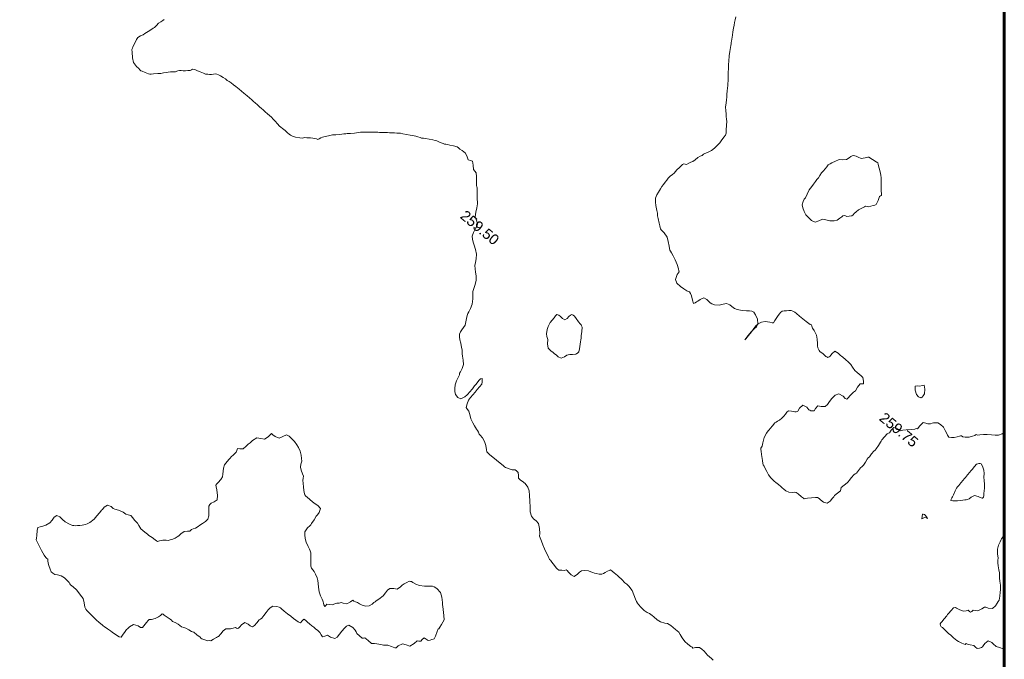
# Model space of a CAD drawing. Header units: millimetres. Extents: x -1567 to 968, y -503 to 481.
# Tile 7 of 49: x -1210 to -1163, y -49 to -18. Entities that reach past the tile are written whole.
import ezdxf

# ---------------------------------------------------------------- set-up
doc = ezdxf.new("R2010")
doc.units = ezdxf.units.MM
doc.layers.get('0').update_dxf_attribs({"lineweight": 0})
doc.layers.add('C-TOPO', color=7, linetype='Continuous')
doc.layers.add('C-TOPO-TEXT', color=7, linetype='Continuous')
doc.styles.get("Standard").update_dxf_attribs({"font": 'arial.ttf'})

# ---------------------------------------------------------------- blocks, each defined once
blk = doc.blocks.new('FXNHM')
at = {"layer": 'C-TOPO', "color": 35, "linetype": 'Continuous', "lineweight": 0, "flags": 128}
for points in [[(-954.863, -24.984), (-954.978, -24.983), (-955.098, -24.977), (-955.225, -24.967), (-955.349, -24.947), (-955.478, -24.93), (-955.614, -24.921), (-955.749, -24.943), (-955.894, -25.063), (-955.978, -25.157), (-956.034, -25.157), (-956.108, -25.164), (-956.278, -25.17), (-956.478, -25.157), (-956.681, -25.107), (-956.866, -25.041), (-956.978, -25.004), (-957.082, -25.001), (-957.187, -25.004), (-957.337, -25.003), (-957.478, -25.004), (-957.572, -25.012), (-957.663, -25.028), (-957.782, -25.099), (-957.978, -25.187), (-958.166, -25.206), (-958.366, -25.203), (-958.478, -25.199), (-958.559, -25.205), (-958.639, -25.214), (-958.755, -25.239), (-958.929, -25.263), (-959.152, -25.242), (-959.317, -25.214), (-959.398, -25.194), (-959.478, -25.17), (-959.586, -25.106), (-959.782, -24.991), (-959.978, -24.897), (-960.233, -24.835), (-960.374, -24.818), (-960.426, -24.822), (-960.478, -24.828), (-960.692, -24.809), (-960.902, -24.79), (-960.978, -24.789), (-961.183, -24.783), (-961.402, -24.789), (-961.445, -24.857), (-961.478, -24.938), (-961.517, -25.051), (-961.548, -25.143), (-961.586, -25.214), (-961.693, -25.288), (-961.821, -25.371), (-961.898, -25.405), (-961.978, -25.436), (-962.077, -25.462), (-962.19, -25.501), (-962.339, -25.614), (-962.451, -25.714), (-962.466, -25.764), (-962.478, -25.817), (-962.481, -25.959), (-962.549, -26.143), (-962.699, -26.175), (-962.885, -26.159), (-962.978, -26.143), (-963.04, -26.152), (-963.086, -26.214), (-963.189, -26.295), (-963.312, -26.38), (-963.394, -26.383), (-963.478, -26.376), (-963.607, -26.348), (-963.809, -26.3), (-963.917, -26.275), (-963.978, -26.275), (-964.024, -26.247), (-964.079, -26.214), (-964.151, -26.182), (-964.301, -26.115), (-964.478, -26.03), (-964.661, -25.931), (-964.82, -25.84), (-964.894, -25.798), (-964.978, -25.76), (-965.049, -25.714), (-965.122, -25.619), (-965.286, -25.434), (-965.478, -25.284), (-965.645, -25.249), (-965.797, -25.261), (-965.965, -25.227), (-966.132, -25.105), (-966.289, -24.93), (-966.478, -24.727), (-966.664, -24.53), (-966.815, -24.369), (-966.978, -24.258), (-967.182, -24.215), (-967.369, -24.219), (-967.463, -24.228), (-967.53, -24.224), (-967.595, -24.214), (-967.682, -24.121), (-967.786, -24.022), (-967.889, -24.013), (-967.978, -24.022), (-968.035, -24.06), (-968.091, -24.101), (-968.225, -24.16), (-968.354, -24.214), (-968.409, -24.222), (-968.463, -24.228), (-968.55, -24.23), (-968.735, -24.233), (-968.957, -24.235), (-969.18, -24.236), (-969.369, -24.236), (-969.457, -24.235), (-969.51, -24.226), (-969.562, -24.214), (-969.638, -24.149), (-969.798, -24.019), (-969.978, -23.905), (-970.159, -23.842), (-970.319, -23.809), (-970.394, -23.797), (-970.478, -23.756), (-970.562, -23.714), (-970.643, -23.689), (-970.809, -23.637), (-970.978, -23.575), (-971.163, -23.481), (-971.287, -23.405), (-971.387, -23.331), (-971.478, -23.269), (-971.581, -23.245), (-971.675, -23.214), (-971.759, -23.042), (-971.82, -22.872), (-971.822, -22.793), (-971.82, -22.714), (-971.82, -22.543), (-971.82, -22.372), (-971.82, -22.293), (-971.82, -22.214), (-971.815, -22.047), (-971.82, -21.872), (-971.876, -21.778), (-971.926, -21.714), (-971.978, -21.664), (-972.031, -21.714), (-972.032, -21.831), (-972.031, -22.045), (-972.031, -22.161), (-972.031, -22.214), (-972.03, -22.33), (-972.03, -22.544), (-972.031, -22.661), (-972.04, -22.714), (-972.054, -22.858), (-972.139, -23.053), (-972.298, -23.101), (-972.478, -23.053), (-972.59, -22.978), (-972.684, -22.865), (-972.777, -22.714), (-972.856, -22.525), (-972.901, -22.354), (-972.916, -22.276), (-972.926, -22.214), (-972.978, -22.151), (-972.99, -22.071), (-973.026, -21.899), (-973.102, -21.714), (-973.238, -21.554), (-973.39, -21.426), (-973.478, -21.356), (-973.532, -21.284), (-973.587, -21.214), (-973.686, -21.136), (-973.851, -21.01), (-973.978, -20.908), (-974.087, -20.811), (-974.168, -20.714), (-974.201, -20.599), (-974.216, -20.475), (-974.222, -20.348), (-974.238, -20.214), (-974.311, -20.055), (-974.421, -19.85), (-974.478, -19.747), (-974.494, -19.698), (-974.507, -19.615), (-974.548, -19.426), (-974.623, -19.214), (-974.757, -19.001), (-974.906, -18.812), (-974.978, -18.729), (-975.006, -18.685), (-975.034, -18.594), (-975.103, -18.399), (-975.194, -18.214), (-975.337, -18.054), (-975.478, -17.935), (-975.594, -17.828), (-975.699, -17.714), (-975.771, -17.586), (-975.852, -17.422), (-975.978, -17.247), (-976.16, -17.097), (-976.346, -16.985), (-976.478, -16.905), (-976.595, -16.817), (-976.691, -16.714), (-976.757, -16.543), (-976.789, -16.403), (-976.808, -16.297), (-976.822, -16.214), (-976.843, -16.157), (-976.868, -16.103), (-976.92, -16.063), (-976.978, -16.024), (-977.064, -15.977), (-977.169, -15.905), (-977.234, -15.814), (-977.289, -15.714), (-977.383, -15.533), (-977.478, -15.362), (-977.551, -15.287), (-977.626, -15.214), (-977.732, -15.085), (-977.89, -14.89), (-977.978, -14.782), (-978.027, -14.748), (-978.076, -14.714), (-978.176, -14.596), (-978.356, -14.385), (-978.478, -14.257), (-978.58, -14.235), (-978.683, -14.214), (-978.83, -14.07), (-978.978, -13.939), (-979.075, -13.975), (-979.175, -14.017), (-979.295, -13.946), (-979.478, -13.855), (-979.683, -13.856), (-979.811, -13.88), (-979.895, -13.878), (-979.978, -13.88), (-980.136, -13.954), (-980.303, -14.038), (-980.406, -14.092), (-980.478, -14.129), (-980.529, -14.163), (-980.594, -14.185), (-980.681, -14.214), (-980.806, -14.25), (-980.911, -14.28), (-980.978, -14.307), (-981.08, -14.36), (-981.243, -14.449), (-981.39, -14.538), (-981.478, -14.594), (-981.554, -14.638), (-981.626, -14.671), (-981.723, -14.714), (-981.825, -14.757), (-981.901, -14.791), (-981.978, -14.827), (-982.067, -14.883), (-982.217, -14.975), (-982.38, -15.061), (-982.478, -15.111), (-982.539, -15.153), (-982.577, -15.182), (-982.619, -15.214), (-982.711, -15.283), (-982.824, -15.368), (-982.905, -15.426), (-982.978, -15.48), (-983.045, -15.53), (-983.111, -15.58), (-983.198, -15.649), (-983.279, -15.714), (-983.339, -15.758), (-983.394, -15.798), (-983.436, -15.834), (-983.478, -15.871), (-983.555, -15.932), (-983.669, -16.022), (-983.808, -16.136), (-983.903, -16.214), (-983.944, -16.248), (-983.978, -16.289), (-984.05, -16.368), (-984.183, -16.509), (-984.324, -16.642), (-984.403, -16.714), (-984.444, -16.748), (-984.478, -16.789), (-984.55, -16.867), (-984.684, -17.007), (-984.824, -17.141), (-984.903, -17.214), (-984.939, -17.253), (-984.978, -17.302), (-985.057, -17.398), (-985.162, -17.53), (-985.229, -17.631), (-985.279, -17.714), (-985.306, -17.787), (-985.338, -17.854), (-985.405, -17.886), (-985.478, -17.913), (-985.561, -17.962), (-985.663, -18.029), (-985.8, -18.134), (-985.9, -18.214), (-985.931, -18.261), (-986.051, -18.348), (-986.23, -18.462), (-986.369, -18.511), (-986.478, -18.536), (-986.566, -18.539), (-986.654, -18.538), (-986.816, -18.538), (-986.978, -18.538), (-987.067, -18.538), (-987.156, -18.536), (-987.301, -18.513), (-987.478, -18.486), (-987.605, -18.471), (-987.73, -18.462), (-987.854, -18.462), (-987.978, -18.462), (-988.121, -18.45), (-988.253, -18.439), (-988.365, -18.438), (-988.478, -18.439), (-988.622, -18.435), (-988.762, -18.43), (-988.87, -18.424), (-988.978, -18.418), (-989.129, -18.417), (-989.274, -18.418), (-989.376, -18.418), (-989.478, -18.418), (-989.626, -18.418), (-989.774, -18.418), (-989.876, -18.418), (-989.978, -18.418), (-990.12, -18.421), (-990.265, -18.427), (-990.372, -18.436), (-990.478, -18.447), (-990.594, -18.455), (-990.724, -18.468), (-990.87, -18.492), (-990.978, -18.514), (-991.051, -18.54), (-991.119, -18.573), (-991.175, -18.64), (-991.236, -18.714), (-991.314, -18.768), (-991.381, -18.811), (-991.429, -18.847), (-991.478, -18.881), (-991.579, -18.914), (-991.731, -18.96), (-991.878, -19.005), (-991.978, -19.036), (-992.04, -19.062), (-992.098, -19.094), (-992.128, -19.152), (-992.156, -19.214), (-992.227, -19.287), (-992.319, -19.372), (-992.405, -19.44), (-992.478, -19.496), (-992.539, -19.548), (-992.593, -19.599), (-992.623, -19.656), (-992.653, -19.714), (-992.732, -19.774), (-992.835, -19.856), (-992.908, -19.942), (-992.978, -20.031), (-993.056, -20.12), (-993.142, -20.214), (-993.25, -20.322), (-993.396, -20.464), (-993.478, -20.542), (-993.527, -20.58), (-993.577, -20.614), (-993.744, -20.667), (-993.9, -20.714), (-993.958, -20.733), (-994.024, -20.725), (-994.108, -20.714), (-994.251, -20.709), (-994.478, -20.655), (-994.66, -20.513), (-994.849, -20.32), (-994.943, -20.214), (-994.962, -20.156), (-994.978, -20.097), (-995.024, -19.905), (-995.068, -19.714), (-995.084, -19.655), (-995.096, -19.596), (-995.038, -19.461), (-994.978, -19.331), (-994.949, -19.243), (-994.891, -19.061), (-994.828, -18.864), (-994.802, -18.789), (-994.779, -18.714), (-994.773, -18.585), (-994.761, -18.43), (-994.721, -18.311), (-994.683, -18.214), (-994.666, -18.128)], [(-951.076, -7.706), (-951.08, -7.714), (-951.12, -7.816), (-951.211, -7.98), (-951.327, -8.082), (-951.478, -8.185), (-951.645, -8.305), (-951.783, -8.409), (-951.908, -8.535), (-951.978, -8.612), (-952.051, -8.641), (-952.08, -8.714), (-952.13, -8.809), (-952.233, -8.959), (-952.38, -9.074), (-952.478, -9.132), (-952.56, -9.132), (-952.59, -9.17), (-952.622, -9.214), (-952.682, -9.296), (-952.779, -9.413), (-952.877, -9.505), (-952.978, -9.563), (-953.088, -9.541), (-953.201, -9.491), (-953.32, -9.427), (-953.478, -9.364), (-953.675, -9.351), (-953.821, -9.371), (-953.911, -9.439), (-953.978, -9.508), (-954.023, -9.569), (-954.064, -9.628), (-954.113, -9.672), (-954.165, -9.714), (-954.264, -9.751), (-954.374, -9.817), (-954.395, -10.034), (-954.391, -10.214), (-954.444, -10.248), (-954.478, -10.307), (-954.581, -10.41), (-954.772, -10.6), (-954.885, -10.714), (-954.93, -10.771), (-954.978, -10.823), (-955.122, -10.831), (-955.3, -10.892), (-955.323, -11.076), (-955.3, -11.214), (-955.33, -11.272), (-955.361, -11.331), (-955.363, -11.522), (-955.361, -11.714), (-955.355, -11.779), (-955.348, -11.844), (-955.323, -12.024), (-955.299, -12.214), (-955.306, -12.295), (-955.315, -12.377), (-955.315, -12.545), (-955.315, -12.714), (-955.315, -12.795), (-955.315, -12.877), (-955.291, -13.042), (-955.27, -13.214), (-955.282, -13.305), (-955.296, -13.396), (-955.295, -13.561), (-955.296, -13.714), (-955.315, -13.785), (-955.335, -13.857), (-955.337, -14.036), (-955.335, -14.214), (-955.334, -14.285), (-955.335, -14.357), (-955.376, -14.534), (-955.411, -14.714), (-955.376, -14.782), (-955.341, -14.851), (-955.377, -15.041), (-955.416, -15.214), (-955.411, -15.28), (-955.4, -15.37), (-955.397, -15.552), (-955.455, -15.714), (-955.613, -15.787), (-955.798, -15.802), (-955.892, -15.799), (-955.978, -15.799), (-956.057, -15.872), (-956.19, -16.002), (-956.325, -16.136), (-956.4, -16.214), (-956.428, -16.264), (-956.478, -16.259), (-956.595, -16.261), (-956.808, -16.264), (-956.926, -16.266), (-956.978, -16.296), (-957.058, -16.379), (-957.202, -16.49), (-957.355, -16.519), (-957.478, -16.521), (-957.575, -16.522), (-957.671, -16.521), (-957.824, -16.519), (-957.978, -16.517), (-958.077, -16.519), (-958.175, -16.517), (-958.3, -16.5), (-958.478, -16.46), (-958.643, -16.398), (-958.823, -16.32), (-958.911, -16.281), (-958.978, -16.262), (-959.034, -16.214), (-959.147, -16.115), (-959.355, -15.933), (-959.478, -15.823), (-959.533, -15.767), (-959.578, -15.714), (-959.587, -15.656), (-959.594, -15.597), (-959.67, -15.456), (-959.777, -15.214), (-959.823, -14.988), (-959.836, -14.856), (-959.837, -14.785), (-959.836, -14.714), (-959.838, -14.536), (-959.836, -14.356), (-959.809, -14.284), (-959.78, -14.214), (-959.752, -14.111), (-959.723, -13.969), (-959.712, -13.835), (-959.708, -13.714), (-959.714, -13.596), (-959.7, -13.492), (-959.583, -13.412), (-959.478, -13.363), (-959.43, -13.335), (-959.386, -13.306), (-959.361, -13.261), (-959.341, -13.214), (-959.37, -13.059), (-959.341, -12.851), (-959.135, -12.807), (-958.978, -12.826), (-958.927, -12.822), (-958.877, -12.815), (-958.817, -12.772), (-958.756, -12.714), (-958.776, -12.59), (-958.771, -12.421), (-958.633, -12.335), (-958.478, -12.225), (-958.454, -12.078), (-958.472, -11.899), (-958.474, -11.718), (-958.447, -11.493), (-958.358, -11.334), (-958.13, -11.289), (-957.978, -11.307), (-957.909, -11.283), (-957.9, -11.214), (-957.886, -11.021), (-957.87, -10.821), (-957.856, -10.767), (-957.844, -10.714), (-957.869, -10.513), (-957.886, -10.306), (-957.821, -10.258), (-957.762, -10.214), (-957.847, -10.108), (-957.978, -9.998), (-958.089, -9.981), (-958.208, -9.983), (-958.334, -9.988), (-958.478, -9.983), (-958.667, -9.929), (-958.811, -9.88), (-958.895, -9.873), (-958.978, -9.87), (-959.162, -9.861), (-959.338, -9.854), (-959.408, -9.859), (-959.478, -9.864), (-959.626, -9.844), (-959.811, -9.88), (-959.847, -10.07), (-959.827, -10.214), (-959.848, -10.269), (-959.873, -10.318), (-959.924, -10.333), (-959.978, -10.343), (-960.161, -10.344), (-960.349, -10.343), (-960.414, -10.33), (-960.478, -10.311), (-960.541, -10.267), (-960.607, -10.214), (-960.684, -10.127), (-960.825, -9.973), (-960.978, -9.843), (-961.2, -9.751), (-961.34, -9.714), (-961.42, -9.66), (-961.478, -9.618), (-961.534, -9.658), (-961.608, -9.658), (-961.777, -9.657), (-961.978, -9.658), (-962.184, -9.66), (-962.369, -9.663), (-962.478, -9.669), (-962.578, -9.684), (-962.672, -9.714), (-962.748, -9.783), (-962.824, -9.868), (-962.911, -9.947), (-962.978, -10.02), (-962.992, -10.107), (-962.994, -10.198), (-962.988, -10.297), (-962.978, -10.407), (-962.958, -10.581), (-962.942, -10.714), (-962.978, -10.75), (-963.09, -10.794), (-963.28, -10.912), (-963.4, -11.045), (-963.471, -11.214), (-963.49, -11.359), (-963.481, -11.518), (-963.473, -11.714), (-963.47, -11.942), (-963.468, -12.133), (-963.475, -12.214), (-963.484, -12.133), (-963.484, -11.942), (-963.483, -11.714), (-963.464, -11.523), (-963.443, -11.369), (-963.485, -11.214), (-963.641, -11.062), (-963.843, -10.957), (-963.978, -10.915), (-964.087, -10.941), (-964.194, -10.998), (-964.306, -11.088), (-964.471, -11.214), (-964.68, -11.323), (-964.815, -11.377), (-964.896, -11.377), (-964.978, -11.375), (-965.102, -11.38), (-965.267, -11.425), (-965.361, -11.552), (-965.473, -11.714), (-965.663, -11.838), (-965.798, -11.893), (-965.887, -11.898), (-965.978, -11.896), (-966.113, -11.885), (-966.276, -11.916), (-966.363, -12.085), (-966.391, -12.214), (-966.408, -12.284), (-966.436, -12.358), (-966.478, -12.433), (-966.616, -12.336), (-966.777, -12.214), (-966.896, -12.163), (-966.978, -12.135), (-967.037, -12.154), (-967.114, -12.171), (-967.286, -12.198), (-967.478, -12.207), (-967.703, -12.197), (-967.876, -12.112), (-967.964, -11.873), (-967.972, -11.714), (-968.011, -11.68), (-968.092, -11.625), (-968.275, -11.505), (-968.478, -11.388), (-968.673, -11.301), (-968.841, -11.239), (-968.916, -11.214), (-968.978, -11.203), (-969.041, -11.151), (-969.123, -11.074), (-969.297, -10.923), (-969.478, -10.801), (-969.723, -10.731), (-969.865, -10.714), (-969.922, -10.703), (-969.978, -10.691), (-970.032, -10.649), (-970.091, -10.601), (-970.198, -10.518), (-970.376, -10.38), (-970.478, -10.301), (-970.52, -10.257), (-970.561, -10.214), (-970.668, -10.124), (-970.858, -9.965), (-970.978, -9.862), (-971.043, -9.788), (-971.096, -9.714), (-971.124, -9.632), (-971.145, -9.547), (-971.171, -9.396), (-971.199, -9.214), (-971.215, -9.09), (-971.226, -8.966), (-971.227, -8.84), (-971.226, -8.714), (-971.229, -8.589), (-971.226, -8.466), (-971.196, -8.328), (-971.169, -8.214), (-971.169, -8.118), (-971.169, -8.022), (-971.149, -7.858), (-971.129, -7.714), (-971.12, -7.647), (-971.106, -7.586), (-971.044, -7.556), (-970.978, -7.524), (-970.931, -7.41), (-970.891, -7.3), (-970.863, -7.257), (-970.835, -7.214), (-970.808, -7.087), (-970.769, -6.922), (-970.724, -6.807), (-970.684, -6.714), (-970.663, -6.633), (-970.64, -6.552), (-970.571, -6.441), (-970.478, -6.247), (-970.444, -6.06), (-970.426, -5.864), (-970.421, -5.771), (-970.414, -5.714), (-970.42, -5.595), (-970.432, -5.376), (-970.441, -5.251), (-970.458, -5.204), (-970.478, -5.158), (-970.554, -5.051), (-970.699, -4.853), (-970.805, -4.714), (-970.89, -4.626), (-970.978, -4.54), (-971.063, -4.458), (-971.179, -4.34), (-971.29, -4.214), (-971.402, -4.045), (-971.478, -3.916), (-971.551, -3.815), (-971.625, -3.714), (-971.728, -3.564), (-971.87, -3.356), (-971.943, -3.249), (-971.978, -3.198), (-972.071, -3.08), (-972.248, -2.857), (-972.36, -2.714), (-972.419, -2.634), (-972.478, -2.554), (-972.577, -2.426), (-972.729, -2.214), (-972.838, -2.036), (-972.934, -1.867), (-972.978, -1.788), (-973.023, -1.714), (-973.055, -1.661), (-973.091, -1.601), (-973.14, -1.518), (-973.232, -1.363), (-973.319, -1.214), (-973.409, -1.056), (-973.478, -0.933), (-973.54, -0.823), (-973.601, -0.714), (-973.677, -0.577)], [(-944.482, -15.669), (-944.526, -15.714), (-944.684, -15.776), (-944.853, -15.838), (-944.915, -15.839), (-944.978, -15.838), (-945.125, -15.826), (-945.316, -15.876), (-945.355, -16.069), (-945.337, -16.214), (-945.347, -16.273), (-945.36, -16.332), (-945.406, -16.411), (-945.478, -16.495), (-945.581, -16.498), (-945.697, -16.495), (-945.858, -16.568), (-945.978, -16.632), (-946.047, -16.645), (-946.06, -16.714), (-946.217, -16.763), (-946.38, -16.812), (-946.478, -16.822), (-946.68, -16.817), (-946.881, -16.811), (-946.978, -16.811), (-947.094, -16.803), (-947.297, -16.79), (-947.409, -16.783), (-947.478, -16.79), (-947.539, -16.757), (-947.603, -16.714), (-947.606, -16.653), (-947.603, -16.589), (-947.605, -16.402), (-947.607, -16.214), (-947.607, -16.149), (-947.607, -16.085), (-947.606, -15.894), (-947.603, -15.714), (-947.539, -15.652), (-947.478, -15.635), (-947.337, -15.604), (-947.148, -15.544), (-947.046, -15.44), (-946.978, -15.36), (-946.902, -15.362), (-946.832, -15.36), (-946.816, -15.29), (-946.802, -15.214), (-946.714, -15.162), (-946.605, -15.086), (-946.526, -14.898), (-946.478, -14.748), (-946.43, -14.714), (-946.307, -14.674), (-946.137, -14.555), (-946.112, -14.359), (-946.137, -14.214), (-946.141, -14.124), (-946.154, -14.037), (-946.246, -13.88), (-946.353, -13.714), (-946.413, -13.625), (-946.478, -13.54), (-946.567, -13.449), (-946.702, -13.315), (-946.805, -13.214), (-946.891, -13.12), (-946.978, -13.028), (-947.087, -12.933), (-947.234, -12.809), (-947.338, -12.714), (-947.409, -12.611), (-947.478, -12.507), (-947.61, -12.394), (-947.771, -12.214), (-947.849, -12.035), (-947.896, -11.861), (-947.912, -11.78), (-947.933, -11.714), (-947.94, -11.631), (-947.944, -11.488)]]:
    blk.add_lwpolyline(points, dxfattribs=at)
for points in [[(-963.274, -2.214), (-963.297, -2.187), (-963.337, -2.139), (-963.39, -2.075), (-963.478, -1.986), (-963.611, -1.882), (-963.765, -1.774), (-963.853, -1.714), (-963.921, -1.665), (-963.978, -1.627), (-964.065, -1.627), (-964.274, -1.656), (-964.478, -1.686), (-964.521, -1.714), (-964.595, -1.824), (-964.722, -1.969), (-964.87, -2.022), (-964.978, -2.043), (-965.042, -2.064), (-965.101, -2.091), (-965.134, -2.149), (-965.162, -2.214), (-965.186, -2.317), (-965.237, -2.455), (-965.373, -2.585), (-965.478, -2.666), (-965.517, -2.714), (-965.584, -2.854), (-965.664, -3.027), (-965.704, -3.12), (-965.735, -3.214), (-965.738, -3.325), (-965.735, -3.457), (-965.74, -3.582), (-965.742, -3.714), (-965.721, -3.86), (-965.701, -3.99), (-965.707, -4.102), (-965.713, -4.214), (-965.698, -4.366), (-965.682, -4.51), (-965.685, -4.612), (-965.685, -4.714), (-965.629, -4.93), (-965.576, -5.116), (-965.574, -5.214), (-965.549, -5.321), (-965.478, -5.478), (-965.358, -5.571), (-965.197, -5.666), (-965.105, -5.714), (-965.042, -5.732), (-964.978, -5.745), (-964.866, -5.759), (-964.658, -5.766), (-964.478, -5.726), (-964.386, -5.567), (-964.304, -5.388), (-964.149, -5.304), (-963.978, -5.232), (-963.816, -5.098), (-963.718, -4.974), (-963.677, -4.823), (-963.663, -4.714), (-963.638, -4.645), (-963.607, -4.585), (-963.544, -4.565), (-963.478, -4.547), (-963.398, -4.465), (-963.322, -4.37), (-963.305, -4.293), (-963.295, -4.214), (-963.28, -4.094), (-963.251, -3.941), (-963.193, -3.806), (-963.147, -3.714), (-963.128, -3.649), (-963.104, -3.588), (-963.043, -3.556), (-962.978, -3.524), (-962.914, -3.437), (-962.85, -3.342), (-962.798, -3.279), (-962.757, -3.214), (-962.818, -3.005), (-962.883, -2.809), (-962.866, -2.761), (-962.851, -2.714), (-962.903, -2.65), (-962.978, -2.566), (-963.051, -2.478), (-963.168, -2.338), (-963.274, -2.214)], [(-955.221, -8.971), (-955.208, -8.954), (-955.191, -8.909), (-955.185, -8.824), (-955.205, -8.714), (-955.337, -8.533), (-955.478, -8.412), (-955.545, -8.479), (-955.613, -8.578), (-955.712, -8.647), (-955.78, -8.714), (-955.658, -8.857), (-955.478, -8.991), (-955.338, -9.009), (-955.221, -8.971)], [(-949.89, -10.801), (-949.886, -10.79), (-949.875, -10.747), (-949.87, -10.714), (-949.915, -10.649), (-949.978, -10.565), (-950.031, -10.483), (-950.12, -10.348), (-950.222, -10.214), (-950.352, -10.092), (-950.478, -9.977), (-950.572, -9.839), (-950.676, -9.714), (-950.863, -9.608), (-950.978, -9.57), (-951.025, -9.592), (-951.071, -9.621), (-951.108, -9.665), (-951.141, -9.714), (-951.143, -9.875), (-951.141, -10.051), (-951.141, -10.132), (-951.141, -10.214), (-951.141, -10.382), (-951.141, -10.551), (-951.141, -10.632), (-951.141, -10.714), (-951.141, -10.882), (-951.141, -11.051), (-951.142, -11.133), (-951.141, -11.214), (-951.11, -11.345), (-951.058, -11.552), (-951.029, -11.662), (-951.017, -11.714), (-951, -11.777), (-950.978, -11.841), (-950.89, -11.801), (-950.847, -11.76), (-950.8, -11.714), (-950.726, -11.652), (-950.628, -11.564), (-950.54, -11.466), (-950.478, -11.392), (-950.431, -11.345), (-950.39, -11.301), (-950.351, -11.214), (-950.326, -11.101), (-950.25, -10.942), (-950.091, -10.866), (-949.978, -10.841), (-949.89, -10.801)], [(-951.521, -13.17), (-951.53, -13.174), (-951.573, -13.195), (-951.601, -13.214), (-951.546, -13.312), (-951.478, -13.404), (-951.453, -13.342), (-951.424, -13.267), (-951.348, -13.239), (-951.287, -13.214), (-951.382, -13.187), (-951.478, -13.17), (-951.521, -13.17)], [(-969.278, -17.914), (-969.27, -17.899), (-969.255, -17.86), (-969.237, -17.793), (-969.233, -17.714), (-969.299, -17.584), (-969.414, -17.396), (-969.478, -17.295), (-969.517, -17.214), (-969.564, -17.15), (-969.627, -17.065), (-969.747, -16.881), (-969.861, -16.714), (-969.924, -16.677), (-969.978, -16.652), (-970.039, -16.653), (-970.148, -16.626), (-970.352, -16.576), (-970.478, -16.548), (-970.559, -16.547), (-970.631, -16.561), (-970.658, -16.631), (-970.675, -16.714), (-970.679, -16.839), (-970.718, -16.974), (-970.847, -16.989), (-970.978, -16.974), (-971.089, -16.984), (-971.179, -17.013), (-971.188, -17.105), (-971.179, -17.214), (-971.181, -17.363), (-971.179, -17.513), (-971.162, -17.614), (-971.135, -17.714), (-971.074, -17.869), (-970.978, -18.045), (-970.87, -18.132), (-970.753, -18.214), (-970.629, -18.377), (-970.478, -18.525), (-970.295, -18.547), (-970.161, -18.531), (-970.07, -18.532), (-969.978, -18.531), (-969.846, -18.538), (-969.688, -18.504), (-969.599, -18.339), (-969.567, -18.214), (-969.538, -18.154), (-969.478, -18.095), (-969.386, -18.02), (-969.278, -17.914)], [(-965.958, -32.234), (-965.956, -32.231), (-965.947, -32.221), (-965.941, -32.214), (-965.955, -32.121), (-965.978, -31.967), (-965.988, -31.838), (-966.017, -31.714), (-966.152, -31.564), (-966.365, -31.363), (-966.478, -31.26), (-966.528, -31.214), (-966.611, -31.123), (-966.792, -30.947), (-966.978, -30.817), (-967.238, -30.787), (-967.387, -30.804), (-967.478, -30.827), (-967.571, -30.908), (-967.766, -31.069), (-967.966, -31.201), (-968.148, -31.263), (-968.31, -31.293), (-968.387, -31.304), (-968.434, -31.33), (-968.478, -31.361), (-968.531, -31.484), (-968.581, -31.61), (-968.606, -31.662), (-968.628, -31.714), (-968.633, -31.834), (-968.679, -32.012), (-968.826, -32.101), (-968.978, -32.211), (-969.009, -32.351), (-968.997, -32.515), (-968.999, -32.693), (-969.056, -32.954), (-969.098, -33.094), (-969.116, -33.154), (-969.135, -33.214), (-969.148, -33.329), (-969.201, -33.491), (-969.331, -33.603), (-969.478, -33.677), (-969.621, -33.702), (-969.735, -33.714), (-969.835, -33.753), (-969.907, -33.784), (-969.978, -33.784), (-970.017, -33.914), (-970.099, -34.092), (-970.243, -34.176), (-970.346, -34.214), (-970.394, -34.298), (-970.435, -34.334), (-970.478, -34.371), (-970.526, -34.46), (-970.609, -34.583), (-970.731, -34.66), (-970.82, -34.714), (-970.82, -34.799), (-970.82, -34.871), (-970.899, -34.837), (-970.978, -34.788), (-971.024, -34.751), (-971.069, -34.714), (-971.15, -34.677), (-971.312, -34.601), (-971.478, -34.501), (-971.648, -34.342), (-971.766, -34.214), (-971.868, -34.123), (-971.978, -34.044), (-972.147, -33.96), (-972.289, -33.903), (-972.385, -33.887), (-972.478, -33.865), (-972.563, -33.801), (-972.651, -33.714), (-972.75, -33.595), (-972.888, -33.423), (-972.978, -33.317), (-973.056, -33.262), (-973.139, -33.214), (-973.274, -33.163), (-973.478, -33.06), (-973.619, -32.96), (-973.749, -32.843), (-973.838, -32.714), (-973.859, -32.493), (-973.838, -32.354), (-973.837, -32.284), (-973.838, -32.214), (-973.865, -32.001), (-973.892, -31.8), (-973.889, -31.714), (-973.9, -31.571), (-973.978, -31.382), (-974.164, -31.356), (-974.309, -31.382), (-974.394, -31.382), (-974.478, -31.382), (-974.644, -31.383), (-974.809, -31.382), (-974.895, -31.375), (-974.978, -31.358), (-975.057, -31.297), (-975.147, -31.214), (-975.247, -31.117), (-975.388, -30.977), (-975.478, -30.882), (-975.531, -30.796), (-975.586, -30.714), (-975.688, -30.654), (-975.851, -30.565), (-975.978, -30.476), (-976.047, -30.348), (-976.112, -30.214), (-976.197, -30.114), (-976.317, -30.002), (-976.478, -29.89), (-976.641, -29.805), (-976.791, -29.754), (-976.976, -29.716), (-977.175, -29.683), (-977.341, -29.675), (-977.476, -29.716), (-977.565, -29.878), (-977.644, -30.047), (-977.848, -30.113), (-977.978, -30.117), (-978.068, -30.123), (-978.081, -30.214), (-978.087, -30.34), (-978.153, -30.539), (-978.31, -30.622), (-978.476, -30.714), (-978.562, -30.951), (-978.581, -31.111), (-978.591, -31.162), (-978.601, -31.214), (-978.609, -31.354), (-978.649, -31.543), (-978.768, -31.645), (-978.861, -31.714), (-978.837, -31.798), (-978.802, -31.889), (-978.82, -32.059), (-978.843, -32.214), (-978.843, -32.281), (-978.843, -32.349), (-978.853, -32.497), (-978.843, -32.714), (-978.784, -32.86), (-978.706, -32.985), (-978.62, -33.097), (-978.55, -33.214), (-978.538, -33.364), (-978.544, -33.548), (-978.55, -33.641), (-978.54, -33.714), (-978.478, -33.776), (-978.369, -33.866), (-978.169, -34.048), (-978.049, -34.214), (-978.097, -34.396), (-978.169, -34.523), (-978.173, -34.62), (-978.16, -34.714), (-978.087, -34.809), (-977.978, -34.941), (-977.874, -35.063), (-977.802, -35.214), (-977.817, -35.378), (-977.868, -35.55), (-977.899, -35.635), (-977.913, -35.714), (-977.931, -35.761), (-977.948, -35.834), (-977.978, -35.932), (-978.04, -36.024), (-978.092, -36.099), (-978.093, -36.157), (-978.096, -36.214), (-978.183, -36.278), (-978.3, -36.391), (-978.351, -36.578), (-978.368, -36.714), (-978.384, -36.808), (-978.428, -36.914), (-978.478, -37.026), (-978.523, -37.08), (-978.564, -37.128), (-978.614, -37.214), (-978.697, -37.272), (-978.821, -37.37), (-978.917, -37.494), (-978.978, -37.578), (-979.039, -37.586), (-979.104, -37.588), (-979.295, -37.604), (-979.478, -37.619), (-979.573, -37.619), (-979.732, -37.627), (-979.978, -37.619), (-980.155, -37.56), (-980.275, -37.51), (-980.376, -37.503), (-980.478, -37.498), (-980.607, -37.463), (-980.752, -37.439), (-980.881, -37.492), (-980.978, -37.545), (-981.062, -37.545), (-981.147, -37.545), (-981.317, -37.6), (-981.478, -37.659), (-981.545, -37.687), (-981.613, -37.714), (-981.753, -37.71), (-981.931, -37.76), (-981.983, -37.942), (-981.978, -38.078), (-981.991, -38.134), (-982.002, -38.19), (-981.996, -38.289), (-981.989, -38.488), (-981.998, -38.694), (-982.057, -38.945), (-982.107, -39.084), (-982.148, -39.15), (-982.193, -39.214), (-982.257, -39.281), (-982.334, -39.358), (-982.411, -39.435), (-982.478, -39.499), (-982.541, -39.544), (-982.607, -39.584), (-982.741, -39.626), (-982.978, -39.675), (-983.156, -39.667), (-983.335, -39.648), (-983.478, -39.697), (-983.53, -39.835), (-983.513, -40.006), (-983.515, -40.176), (-983.596, -40.382), (-983.674, -40.518), (-983.755, -40.616), (-983.809, -40.714), (-983.742, -40.852), (-983.616, -41.045), (-983.545, -41.146), (-983.503, -41.214), (-983.4, -41.264), (-983.184, -41.364), (-982.978, -41.454), (-982.742, -41.541), (-982.609, -41.583), (-982.542, -41.581), (-982.478, -41.583), (-982.421, -41.641), (-982.353, -41.714), (-982.254, -41.781), (-982.094, -41.882), (-981.978, -41.941), (-981.87, -41.947), (-981.762, -41.93), (-981.647, -41.858), (-981.478, -41.776), (-981.295, -41.763), (-981.089, -41.775), (-980.978, -41.786), (-980.917, -41.811), (-980.856, -41.836), (-980.706, -41.831), (-980.478, -41.836), (-980.3, -41.875), (-980.177, -41.912), (-980.075, -41.931), (-979.978, -41.957), (-979.81, -42.086), (-979.65, -42.214), (-979.552, -42.255), (-979.478, -42.281), (-979.403, -42.288), (-979.196, -42.306), (-978.978, -42.325), (-978.913, -42.335), (-978.848, -42.344), (-978.663, -42.344), (-978.478, -42.344), (-978.412, -42.345), (-978.346, -42.346), (-978.158, -42.324), (-977.978, -42.304), (-977.888, -42.304), (-977.683, -42.28), (-977.478, -42.255), (-977.403, -42.214), (-977.407, -42.096), (-977.417, -41.884), (-977.423, -41.769), (-977.421, -41.714), (-977.409, -41.577), (-977.323, -41.369), (-977.117, -41.285), (-976.978, -41.271), (-976.907, -41.214), (-976.906, -41.1), (-976.906, -40.897), (-976.907, -40.784), (-976.904, -40.714), (-976.823, -40.635), (-976.702, -40.49), (-976.636, -40.323), (-976.609, -40.214), (-976.604, -40.152), (-976.595, -40.096), (-976.54, -40.086), (-976.478, -40.083), (-976.313, -40.069), (-976.136, -40.056), (-976.057, -40.061), (-975.978, -40.064), (-975.85, -40.031), (-975.699, -39.993), (-975.586, -39.992), (-975.478, -39.989), (-975.382, -39.949), (-975.285, -39.906), (-975.117, -39.881), (-974.978, -39.864), (-974.925, -39.842), (-974.871, -39.82), (-974.674, -39.813), (-974.478, -39.808), (-974.427, -39.813), (-974.376, -39.816), (-974.228, -39.766), (-974.087, -39.714), (-974.048, -39.644), (-973.978, -39.605), (-973.928, -39.464), (-973.876, -39.316), (-973.848, -39.265), (-973.822, -39.214), (-973.822, -39.048), (-973.822, -38.87), (-973.809, -38.79), (-973.787, -38.714), (-973.715, -38.648), (-973.623, -38.569), (-973.541, -38.457), (-973.478, -38.371), (-973.415, -38.354), (-973.356, -38.336), (-973.343, -38.278), (-973.336, -38.214), (-973.337, -38.081), (-973.284, -37.907), (-973.11, -37.855), (-972.978, -37.855), (-972.923, -37.84), (-972.872, -37.82), (-972.854, -37.769), (-972.842, -37.714), (-972.836, -37.545), (-972.828, -37.364), (-972.807, -37.289), (-972.787, -37.214), (-972.793, -37.054), (-972.803, -36.888), (-972.805, -36.801), (-972.803, -36.714), (-972.794, -36.592), (-972.747, -36.445), (-972.594, -36.34), (-972.478, -36.289), (-972.417, -36.275), (-972.344, -36.276), (-972.177, -36.277), (-971.978, -36.275), (-971.781, -36.269), (-971.603, -36.261), (-971.478, -36.252), (-971.335, -36.246), (-971.227, -36.214), (-971.223, -36.091), (-971.219, -35.973), (-971.112, -35.959), (-970.978, -35.973), (-970.848, -35.973), (-970.719, -35.973), (-970.598, -35.973), (-970.478, -35.973), (-970.351, -35.968), (-970.219, -35.973), (-970.09, -36.028), (-969.978, -36.056), (-969.915, -35.957), (-969.852, -35.84), (-969.675, -35.817), (-969.478, -35.749), (-969.435, -35.615), (-969.443, -35.44), (-969.443, -35.249), (-969.436, -35.074), (-969.427, -34.93), (-969.368, -34.824), (-969.149, -34.786), (-968.978, -34.817), (-968.897, -34.846), (-968.816, -34.876), (-968.639, -34.89), (-968.478, -34.892), (-968.432, -34.849), (-968.387, -34.805), (-968.185, -34.806), (-967.978, -34.805), (-967.919, -34.762), (-967.862, -34.714), (-967.761, -34.656), (-967.592, -34.559), (-967.478, -34.492), (-967.402, -34.428), (-967.323, -34.369), (-967.136, -34.307), (-966.978, -34.262), (-966.93, -34.214), (-966.912, -34.079), (-966.823, -33.869), (-966.651, -33.801), (-966.478, -33.731), (-966.395, -33.498), (-966.369, -33.323), (-966.297, -33.268), (-966.227, -33.214), (-966.221, -33.103), (-966.202, -32.99), (-966.089, -32.971), (-965.978, -32.966), (-965.915, -32.894), (-965.868, -32.824), (-965.833, -32.769), (-965.804, -32.714), (-965.843, -32.581), (-965.918, -32.354), (-965.958, -32.234)]]:
    blk.add_lwpolyline(points, close=True, dxfattribs=at)
at = {"layer": 'C-TOPO-TEXT', "color": 35, "linetype": 'Continuous', "lineweight": 0, "char_height": 0.5, "attachment_point": 5}
for s, insert in [('259.75', (-955.049, -10.824)), ('259.50', (-976.673, -16.168))]:
    blk.add_mtext(s, dxfattribs=dict(at, insert=insert))

msp = doc.modelspace()

# ---------------------------------------------------------------- linework, layer by layer
at = {"color": 30, "lineweight": 60}
msp.add_line((-1163.244, -67.735), (-1163.244, 59.21), dxfattribs=at)
msp.add_line((-1163.244, 26.216), (-1163.244, -67.684))
at = {"color": 6, "lineweight": 30}
msp.add_lwpolyline([(-1163.244, 26.216), (-1237.791, 26.216), (-1237.791, -67.684), (-1163.244, -67.684)], close=True, dxfattribs=at)

# ---------------------------------------------------------------- block references
at = {"rotation": 320.3726000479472}
msp.add_blockref('FXNHM', (-425.802, -638.455), dxfattribs=at)

doc.saveas('drawing.dxf')
